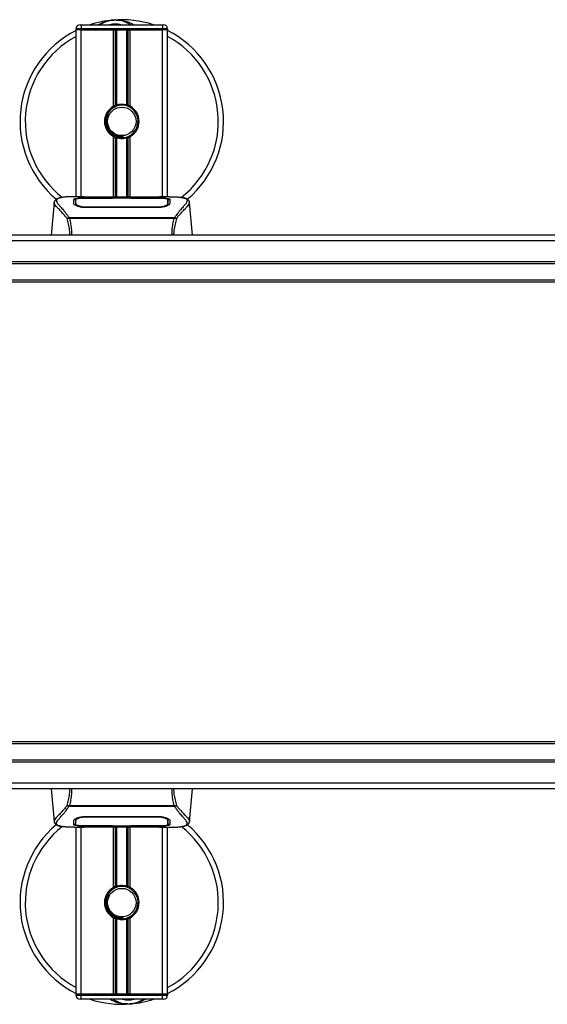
# Model space of a CAD drawing. Header units: millimetres. Extents: x 0 to 420, y 0 to 297.
# Tile 4 of 90: x 91 to 104, y 115 to 140. Entities that reach past the tile are written whole.
import ezdxf

# ---------------------------------------------------------------- set-up
doc = ezdxf.new("R2010")
doc.units = ezdxf.units.MM

msp = doc.modelspace()

# ---------------------------------------------------------------- linework, layer by layer
at = {"color": 7, "linetype": 'Continuous', "lineweight": 25}
for p, q in [((92.20152, 139.42785), (92.07652, 139.42785)), ((92.07652, 139.40285), (92.07652, 139.42785)), ((92.07652, 135.30285), (92.07652, 139.40285)), ((92.20152, 139.40285), (92.07652, 139.40285)), ((92.20152, 139.40285), (92.07652, 139.40285)), ((92.17652, 139.52785), (92.20152, 139.52785)), ((92.20152, 139.52785), (92.20152, 139.42785)), ((92.20152, 139.52785), (94.20152, 139.52785)), ((94.20152, 139.42785), (92.20152, 139.42785)), ((92.20152, 139.42785), (92.20152, 139.40285)), ((92.99402, 139.40285), (92.20152, 139.40285)), ((92.20152, 139.40285), (94.20152, 139.40285)), ((92.20152, 135.30285), (92.20152, 139.40285)), ((92.99402, 137.52375), (92.99402, 139.40285)), ((93.04822, 137.54924), (93.04822, 139.40285)), ((93.07693, 137.55917), (93.07693, 139.40285)), ((93.32612, 137.55917), (93.32612, 139.40285)), ((93.35482, 137.54924), (93.35482, 139.40285)), ((93.40902, 137.52375), (93.40902, 139.40285)), ((94.20152, 139.40285), (93.40902, 139.40285)), ((94.20152, 139.52785), (94.22652, 139.52785)), ((94.20152, 139.52785), (94.20152, 139.42785)), ((94.32652, 139.42785), (94.20152, 139.42785)), ((94.20152, 139.40285), (94.20152, 139.42785)), ((94.32652, 139.40285), (94.20152, 139.40285)), ((94.32652, 139.40285), (94.20152, 139.40285)), ((94.20152, 135.30285), (94.20152, 139.40285)), ((94.32652, 139.42785), (94.32652, 139.40285)), ((94.32652, 135.30285), (94.32652, 139.40285)), ((92.99402, 135.28931), (92.99402, 136.78195)), ((93.04822, 135.28931), (93.04822, 136.75646)), ((93.07693, 135.28931), (93.07693, 136.74652)), ((93.23621, 136.75435), (93.23346, 136.78593)), ((93.32612, 135.28931), (93.32612, 136.74652)), ((93.35482, 135.28931), (93.35482, 136.75646)), ((93.40902, 135.28931), (93.40902, 136.78195)), ((92.27401, 135.30285), (92.04058, 135.30285)), ((93.95177, 135.28931), (92.45127, 135.28931)), ((93.95174, 135.28927), (92.45131, 135.28927)), ((94.36262, 135.30285), (94.13343, 135.30285)), ((94.27599, 135.29973), (94.26662, 135.29874)), ((91.5371, 135.15602), (91.46683, 134.35285)), ((91.53699, 135.15405), (91.53798, 135.15594)), ((92.06759, 135.15621), (92.06755, 135.14964)), ((93.00148, 135.26295), (92.31828, 135.26304)), ((92.32084, 135.0535), (92.32036, 135.03464)), ((92.32652, 135.26701), (92.97652, 135.26701)), ((92.32652, 135.26304), (92.32652, 135.26701)), ((92.97652, 135.2761), (93.42652, 135.2761)), ((92.97652, 135.2761), (92.97652, 135.26701)), ((92.97652, 135.26701), (92.97652, 135.26295)), ((93.00148, 135.26295), (93.00148, 135.27248)), ((93.40148, 135.27248), (93.00148, 135.27248)), ((93.40148, 135.26295), (93.40148, 135.27248)), ((93.40148, 135.27248), (93.40148, 135.26295)), ((93.42652, 135.2761), (93.42652, 135.26701)), ((93.42652, 135.26701), (94.07652, 135.26701)), ((93.42652, 135.26701), (93.42652, 135.26295)), ((94.0759, 135.05348), (94.07607, 135.05348)), ((94.07652, 135.26304), (94.07652, 135.26701)), ((94.33305, 135.13129), (94.3339, 135.09725)), ((94.33547, 135.15466), (94.33496, 135.23962)), ((94.33569, 135.11903), (94.33546, 135.15466)), ((94.86605, 135.15405), (94.86507, 135.15594)), ((94.93621, 134.35285), (94.86594, 135.15602)), ((94.07652, 135.03422), (92.32652, 135.03422)), ((91.89779, 134.77824), (91.90328, 134.79119)), ((91.90328, 134.79119), (94.50041, 134.79119)), ((94.48723, 134.76318), (91.91575, 134.76318)), ((94.50041, 134.79119), (94.50513, 134.77843)), ((227.47652, 134.35285), (77.47652, 134.35285)), ((227.47652, 134.21592), (77.47652, 134.21592)), ((227.47652, 133.70285), (77.47652, 133.70285)), ((227.47652, 133.65285), (77.47652, 133.65285)), ((227.47652, 133.25285), (77.47652, 133.25285)), ((227.47652, 133.20285), (77.47652, 133.20285)), ((227.47652, 121.90285), (77.47652, 121.90285)), ((227.47652, 121.85285), (77.47652, 121.85285)), ((227.47652, 121.45285), (77.47652, 121.45285)), ((227.47652, 121.40285), (77.47652, 121.40285)), ((227.47652, 120.88978), (77.47652, 120.88978)), ((227.47652, 120.75285), (77.47652, 120.75285)), ((91.46683, 120.75285), (91.5371, 119.94968)), ((94.86594, 119.94968), (94.93621, 120.75285)), ((91.90264, 120.3145), (91.89792, 120.32726)), ((94.49976, 120.3145), (91.90264, 120.3145)), ((91.91581, 120.34251), (94.48729, 120.34251)), ((94.50526, 120.32745), (94.49976, 120.3145)), ((92.32652, 120.07148), (94.07652, 120.07148)), ((92.32715, 120.05222), (92.32698, 120.05222)), ((94.08221, 120.0522), (94.08268, 120.07106)), ((91.53699, 119.95164), (91.53798, 119.94975)), ((92.04042, 119.80285), (92.26961, 119.80285)), ((92.06736, 119.98666), (92.06759, 119.95103)), ((92.06758, 119.95103), (92.06809, 119.86608)), ((92.06999, 119.9744), (92.06915, 120.00844)), ((92.07652, 115.70285), (92.07652, 119.80285)), ((92.12706, 119.80597), (92.13643, 119.80696)), ((92.20152, 115.70285), (92.20152, 119.80285)), ((92.32652, 119.84266), (92.32652, 119.83869)), ((92.97652, 119.83869), (92.32652, 119.83869)), ((92.45127, 119.81639), (93.95177, 119.81639)), ((92.45131, 119.81642), (93.95174, 119.81642)), ((92.97652, 119.83869), (92.97652, 119.84274)), ((92.97652, 119.8296), (92.97652, 119.83869)), ((93.42652, 119.8296), (92.97652, 119.8296)), ((92.99402, 118.32375), (92.99402, 119.81639)), ((93.00156, 119.84275), (93.00156, 119.83321)), ((93.00156, 119.83321), (93.00156, 119.84275)), ((93.00156, 119.83321), (93.40156, 119.83321)), ((93.04822, 118.34924), (93.04822, 119.81639)), ((93.07693, 118.35917), (93.07693, 119.81639)), ((93.32612, 118.35917), (93.32612, 119.81639)), ((93.35482, 118.34924), (93.35482, 119.81639)), ((93.40156, 119.84275), (94.08477, 119.84266)), ((93.40156, 119.84275), (93.40156, 119.83321)), ((93.40902, 118.32375), (93.40902, 119.81639)), ((93.42652, 119.83869), (93.42652, 119.84274)), ((93.42652, 119.8296), (93.42652, 119.83869)), ((94.07652, 119.83869), (93.42652, 119.83869)), ((94.07652, 119.84266), (94.07652, 119.83869)), ((94.12903, 119.80285), (94.36246, 119.80285)), ((94.20152, 115.70285), (94.20152, 119.80285)), ((94.32652, 115.70285), (94.32652, 119.80285)), ((94.33545, 119.94948), (94.3355, 119.95606)), ((94.86605, 119.95164), (94.86507, 119.94975)), ((92.99402, 115.70285), (92.99402, 117.58195)), ((93.04822, 115.70285), (93.04822, 117.55646)), ((93.07693, 115.70285), (93.07693, 117.54652)), ((93.23621, 117.55435), (93.23346, 117.58593)), ((93.32612, 115.70285), (93.32612, 117.54652)), ((93.35482, 115.70285), (93.35482, 117.55646)), ((93.40902, 115.70285), (93.40902, 117.58195)), ((92.20152, 115.70285), (92.07652, 115.70285)), ((92.07652, 115.70285), (92.20152, 115.70285)), ((92.07652, 115.67785), (92.07652, 115.70285)), ((92.07652, 115.67785), (92.20152, 115.67785)), ((92.99402, 115.70285), (92.20152, 115.70285)), ((92.20152, 115.70285), (92.20152, 115.67785)), ((94.20152, 115.70285), (92.20152, 115.70285)), ((92.20152, 115.57785), (92.20152, 115.67785)), ((92.20152, 115.67785), (94.20152, 115.67785)), ((94.20152, 115.70285), (93.40902, 115.70285)), ((94.32652, 115.70285), (94.20152, 115.70285)), ((94.20152, 115.67785), (94.20152, 115.70285)), ((94.20152, 115.70285), (94.32652, 115.70285)), ((94.20152, 115.67785), (94.32652, 115.67785)), ((94.20152, 115.57785), (94.20152, 115.67785)), ((94.32652, 115.70285), (94.32652, 115.67785)), ((92.20152, 115.57785), (92.17652, 115.57785)), ((94.20152, 115.57785), (92.20152, 115.57785)), ((94.22652, 115.57785), (94.20152, 115.57785))]:
    msp.add_line(p, q, dxfattribs=at)
at = {"color": 7, "linetype": 'Continuous', "lineweight": 25, "flags": 128}
for points in [[(94.08478, 135.26304), (93.75417, 135.26298), (93.40148, 135.26295)], [(94.08221, 135.0535), (94.07652, 135.05348), (94.07607, 135.05348)], [(92.32084, 120.0522), (92.32653, 120.05221), (92.32698, 120.05222)], [(92.31827, 119.84266), (92.64888, 119.84271), (93.00156, 119.84275)]]:
    msp.add_lwpolyline(points, dxfattribs=at)
at = {"color": 7, "linetype": 'Continuous', "lineweight": 25}
for centre in [(93.20152, 137.15285), (93.20152, 117.95285)]:
    msp.add_circle(centre, 0.35, dxfattribs=at)
for centre, radius, start, end in [((93.20152, 137.15285), 2.5, 94.974241, 108.194872), ((93.04111, 138.99588), 0.65, 54.926098, 125.073902), ((93.20152, 137.15285), 2.5, 71.805128, 94.974241), ((92.17652, 139.42785), 0.1, 90, 180), ((93.04111, 138.99588), 0.55, 75.287788, 104.712212), ((94.22652, 139.42785), 0.1, 0, 90), ((93.20152, 137.15285), 2.5, 116.743684, 229.984768), ((93.20152, 137.15285), 2.37112, 118.324088, 232.137337), ((93.20152, 137.15285), 2.5, 310.046839, 63.256316), ((93.20152, 137.15285), 2.37112, 308.047069, 61.675912), ((93.20152, 137.15285), 0.425, 119.224658, 240.775342), ((93.20152, 137.15285), 0.425, 111.143405, 119.224658), ((93.20152, 137.15285), 0.4, 274.974241, 94.974241), ((93.20152, 137.15285), 0.425, 60.775342, 68.856595), ((93.20152, 137.15285), 0.425, 299.224658, 60.775342), ((93.20152, 137.15285), 0.425, 240.775342, 248.856595), ((93.20152, 137.15285), 0.425, 291.143405, 299.224658), ((93.20152, 117.95285), 2.5, 130.046839, 243.256316), ((93.20152, 117.95285), 2.37112, 128.047069, 241.675912), ((93.20152, 117.95285), 2.5, 296.743684, 49.984768), ((93.20152, 117.95285), 2.37112, 298.324088, 52.137337), ((93.20152, 117.95285), 0.425, 111.143405, 119.224658), ((93.20152, 117.95285), 0.4, 274.974241, 94.974241), ((93.20152, 117.95285), 0.425, 60.775342, 68.856595), ((93.20152, 117.95285), 0.425, 119.224658, 240.775342), ((93.20152, 117.95285), 0.425, 299.224658, 60.775342), ((93.20152, 117.95285), 0.425, 240.775342, 248.856595), ((93.20152, 117.95285), 0.425, 291.143405, 299.224658), ((92.17652, 115.67785), 0.1, 180, 270), ((94.22652, 115.67785), 0.1, 270, 0), ((93.20152, 117.95285), 2.5, 251.805128, 274.974241), ((93.36193, 116.10982), 0.65, 234.926098, 305.073902), ((93.36193, 116.10982), 0.55, 255.287788, 284.712212), ((93.20152, 117.95285), 2.5, 274.974241, 288.194872)]:
    msp.add_arc(centre, radius, start, end, dxfattribs=at)
for points, knots in [([(92.62186, 139.52785), (92.62593, 139.53053), (92.69236, 139.57429), (92.81476, 139.61689), (92.93494, 139.63907), (92.98433, 139.6434), (92.98475, 139.64343)], [0, 0, 0, 0, 0.03729849, 0.60902041, 0.99664446, 1, 1, 1, 1]), ([(92.98475, 139.64343), (92.98518, 139.64347), (92.9966, 139.64447), (93.0081, 139.64403), (93.01918, 139.64359)], [0, 0, 0, 0, 0.037109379, 1, 1, 1, 1]), ([(93.05339, 139.64365), (93.08015, 139.64435), (93.1795, 139.64694), (93.31333, 139.61373), (93.4327, 139.56644), (93.47931, 139.53742), (93.49469, 139.52785)], [0, 0, 0, 0, 0.176380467, 0.654955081, 0.886149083, 1, 1, 1, 1]), ([(93.23621, 136.75435), (93.18735, 136.7553), (93.0882, 136.75722), (92.95434, 136.82739), (92.86106, 136.92953), (92.81013, 137.04612), (92.79596, 137.16273), (92.81775, 137.29134), (92.88912, 137.41386), (92.97289, 137.49603), (93.03062, 137.51183), (93.03783, 137.5138)], [0, 0, 0, 0, 0.12995757, 0.26372744, 0.39263424, 0.49534611, 0.60079533, 0.70453023, 0.83947774, 0.97997811, 1, 1, 1, 1]), ([(93.16684, 137.55134), (93.1232, 137.54214), (93.03591, 137.52375), (92.92595, 137.44315), (92.84758, 137.33373), (92.81086, 137.20451), (92.81977, 137.072), (92.87149, 136.95101), (92.95999, 136.85481), (93.07449, 136.79514), (93.17026, 136.78057), (93.2227, 136.78502), (93.23346, 136.78593)], [0, 0, 0, 0, 0.11029899, 0.22059797, 0.33089694, 0.4412694, 0.54893858, 0.65628707, 0.76369695, 0.86864917, 0.97304725, 1, 1, 1, 1]), ([(93.04822, 137.54924), (93.04925, 137.54963), (93.05237, 137.55083), (93.05892, 137.55324), (93.06763, 137.55624), (93.07377, 137.5582), (93.0767, 137.55911), (93.07693, 137.55917)], [0, 0, 0, 0, 0.13279182, 0.40328924, 0.68794599, 0.97624213, 1, 1, 1, 1]), ([(93.07693, 137.55917), (93.08873, 137.56247), (93.12883, 137.57369), (93.20235, 137.58091), (93.27617, 137.57302), (93.3132, 137.56275), (93.32612, 137.55917)], [0, 0, 0, 0, 0.15316231, 0.52061175, 0.83276392, 1, 1, 1, 1]), ([(93.32612, 137.55917), (93.32762, 137.55871), (93.33175, 137.55743), (93.33922, 137.55496), (93.34785, 137.5519), (93.3525, 137.55013), (93.35482, 137.54924)], [0, 0, 0, 0, 0.15557258, 0.42978375, 0.7145238, 1, 1, 1, 1]), ([(93.07693, 136.74652), (93.07629, 136.74672), (93.07308, 136.74771), (93.06667, 136.74978), (93.05802, 136.75277), (93.05183, 136.75507), (93.04893, 136.75619), (93.04822, 136.75646)], [0, 0, 0, 0, 0.067688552, 0.33799524, 0.61961326, 0.907963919, 1, 1, 1, 1]), ([(93.32612, 136.74652), (93.30091, 136.74016), (93.24966, 136.72721), (93.16451, 136.72687), (93.10745, 136.73744), (93.08063, 136.74542), (93.07693, 136.74652)], [0, 0, 0, 0, 0.31763159, 0.64587204, 0.9510876, 1, 1, 1, 1]), ([(93.35482, 136.75646), (93.35439, 136.75629), (93.35196, 136.75536), (93.34651, 136.75331), (93.33803, 136.75033), (93.33093, 136.74801), (93.32715, 136.74684), (93.32612, 136.74652)], [0, 0, 0, 0, 0.05704611, 0.3223495, 0.60367528, 0.89214027, 1, 1, 1, 1]), ([(91.70019, 135.27919), (91.69004, 135.27727), (91.66416, 135.27237), (91.63455, 135.26231), (91.61022, 135.25126), (91.59542, 135.24238), (91.58506, 135.23461), (91.57783, 135.2282), (91.57264, 135.22313), (91.5692, 135.21969), (91.56685, 135.21743), (91.56579, 135.21645), (91.56521, 135.21593), (91.56475, 135.21553), (91.56444, 135.21526), (91.56414, 135.215), (91.56374, 135.21466), (91.56325, 135.21426), (91.56247, 135.21363), (91.56166, 135.213), (91.56064, 135.21221), (91.5592, 135.21098), (91.55852, 135.21044), (91.55667, 135.20789), (91.55609, 135.20705), (91.55567, 135.20642), (91.55523, 135.20575), (91.55459, 135.20475), (91.55328, 135.20265), (91.55164, 135.19988), (91.54612, 135.18995), (91.5404, 135.17646), (91.53833, 135.16368), (91.53713, 135.15628)], [0, 0, 0, 0, 0.13346194, 0.34016958, 0.46160951, 0.55730778, 0.62992241, 0.68217732, 0.71692903, 0.7371149, 0.74272174, 0.74460414, 0.7459796, 0.74651976, 0.74699289, 0.74743167, 0.74787155, 0.74886374, 0.75011647, 0.75397334, 0.75908593, 0.76862625, 0.78821087, 0.79094759, 0.79197558, 0.79286909, 0.79373558, 0.79468443, 0.7971036, 0.8047367, 0.8162438, 0.89371675, 1, 1, 1, 1]), ([(91.71701, 135.28157), (91.70721, 135.27956), (91.68629, 135.27526), (91.64879, 135.26353), (91.61165, 135.24413), (91.59197, 135.21073), (91.60105, 135.17411), (91.62267, 135.1399), (91.64195, 135.11473), (91.6668, 135.08533), (91.69617, 135.05235), (91.73085, 135.0138), (91.76924, 134.96953), (91.81099, 134.91802), (91.85613, 134.86001), (91.88679, 134.81526), (91.90328, 134.79119)], [0, 0, 0, 0, 0.061570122, 0.131511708, 0.27071941, 0.403375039, 0.535106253, 0.583280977, 0.633158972, 0.68442904, 0.73675836, 0.783847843, 0.838932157, 0.891573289, 0.94168727, 1, 1, 1, 1]), ([(92.04058, 135.3028), (92.03796, 135.30282), (92.02822, 135.30288), (92.00931, 135.30278), (91.98618, 135.30262), (91.96321, 135.30229), (91.94042, 135.30181), (91.91651, 135.30111), (91.89054, 135.30007), (91.85894, 135.29841), (91.82535, 135.29602), (91.79058, 135.29273), (91.75715, 135.28862), (91.73243, 135.28506), (91.71946, 135.28213), (91.71701, 135.28157)], [0, 0, 0, 0, 0.02762691, 0.10239616, 0.17945658, 0.24994161, 0.31702439, 0.38965422, 0.46782264, 0.55148696, 0.67182448, 0.76737343, 0.86398611, 0.97427426, 1, 1, 1, 1]), ([(92.45131, 135.28927), (92.43438, 135.2893), (92.37975, 135.2894), (92.29025, 135.29052), (92.19893, 135.29284), (92.1368, 135.29552), (92.1076, 135.298), (92.12057, 135.29915), (92.12706, 135.29973)], [0, 0, 0, 0, 0.08215471, 0.26513997, 0.44867114, 0.63249904, 0.81630092, 1, 1, 1, 1]), ([(92.15733, 135.29481), (92.14848, 135.29525), (92.13425, 135.29595), (92.12517, 135.29696), (92.12607, 135.29679), (92.1263, 135.29675)], [0, 0, 0, 0, 0.55060159, 0.88501525, 1, 1, 1, 1]), ([(92.12706, 135.29973), (92.18112, 135.30117), (92.27095, 135.30357), (92.40819, 135.30183), (92.499, 135.29874), (92.55199, 135.29397), (92.56259, 135.29302)], [0, 0, 0, 0, 0.30152184, 0.50104725, 0.90023015, 1, 1, 1, 1]), ([(92.14621, 135.29545), (92.14596, 135.29559), (92.14294, 135.2973), (92.13644, 135.29904), (92.13018, 135.2995), (92.12706, 135.29973)], [0, 0, 0, 0, 0.04443315, 0.52221653, 1, 1, 1, 1]), ([(92.45131, 135.28932), (92.42932, 135.28936), (92.3833, 135.28945), (92.31606, 135.29025), (92.25278, 135.29148), (92.20033, 135.293), (92.16793, 135.29419), (92.15823, 135.29476), (92.15733, 135.29481)], [0, 0, 0, 0, 0.18189708, 0.38061319, 0.58093849, 0.78035725, 0.97967552, 1, 1, 1, 1]), ([(92.58134, 135.28931), (92.57833, 135.29038), (92.57227, 135.29256), (92.56583, 135.29287), (92.56259, 135.29302)], [0, 0, 0, 0, 0.495247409, 1, 1, 1, 1]), ([(93.84046, 135.29302), (93.83721, 135.29286), (93.83078, 135.29256), (93.82471, 135.29038), (93.82171, 135.28931)], [0, 0, 0, 0, 0.50476564, 1, 1, 1, 1]), ([(93.84046, 135.29302), (93.87383, 135.29562), (93.92928, 135.29993), (94.05376, 135.30276), (94.16611, 135.30429), (94.25766, 135.30049), (94.27599, 135.29973)], [0, 0, 0, 0, 0.30143784, 0.50095323, 0.90014009, 1, 1, 1, 1]), ([(94.26479, 135.29595), (94.25662, 135.2954), (94.23599, 135.29402), (94.16459, 135.29171), (94.06518, 135.28969), (93.98954, 135.28941), (93.95174, 135.28927)], [0, 0, 0, 0, 0.17981299, 0.45378319, 0.72700373, 1, 1, 1, 1]), ([(94.27599, 135.29973), (94.27969, 135.29948), (94.29144, 135.29868), (94.29146, 135.2974), (94.27023, 135.29625), (94.26479, 135.29595)], [0, 0, 0, 0, 0.25540478, 0.808946, 1, 1, 1, 1]), ([(94.27769, 135.29691), (94.2777, 135.29691), (94.27845, 135.29704), (94.27501, 135.29651), (94.26846, 135.2961), (94.26479, 135.29587)], [0, 0, 0, 0, 0.006260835, 0.44327513, 1, 1, 1, 1]), ([(94.36262, 135.30281), (94.3675, 135.30282), (94.39538, 135.30289), (94.45472, 135.30233), (94.51901, 135.30004), (94.5667, 135.29682), (94.59077, 135.2948), (94.61341, 135.29254), (94.63302, 135.29025), (94.65232, 135.28765), (94.66943, 135.28489), (94.68245, 135.28259), (94.68889, 135.28119), (94.68969, 135.28101)], [0, 0, 0, 0, 0.04881498, 0.27892257, 0.54515535, 0.62717383, 0.69834333, 0.75858144, 0.82840444, 0.87364995, 0.93389274, 0.99178224, 1, 1, 1, 1]), ([(94.68969, 135.28101), (94.69435, 135.28004), (94.70425, 135.27796), (94.71832, 135.27439), (94.73182, 135.27046), (94.75422, 135.26284), (94.78048, 135.25008), (94.80288, 135.22791), (94.80898, 135.19974), (94.79683, 135.16297), (94.76304, 135.11568), (94.70843, 135.05403), (94.63445, 134.97143), (94.56954, 134.89054), (94.52445, 134.82747), (94.50824, 134.80302), (94.50041, 134.79119)], [0, 0, 0, 0, 0.02969414, 0.06305591, 0.09492768, 0.12531521, 0.23205808, 0.32960303, 0.43327649, 0.53202469, 0.63076786, 0.73507022, 0.83793216, 0.94137578, 0.97165063, 1, 1, 1, 1]), ([(94.86592, 135.15628), (94.86472, 135.16368), (94.86264, 135.17646), (94.85692, 135.18995), (94.8514, 135.19989), (94.84977, 135.20265), (94.84846, 135.20475), (94.84781, 135.20575), (94.84737, 135.20642), (94.84695, 135.20705), (94.84638, 135.20789), (94.84453, 135.21044), (94.8438, 135.21102), (94.84213, 135.21243), (94.84093, 135.21334), (94.83979, 135.21426), (94.83931, 135.21465), (94.83891, 135.21499), (94.83861, 135.21525), (94.8383, 135.21552), (94.83784, 135.21592), (94.83708, 135.21661), (94.83611, 135.21751), (94.83376, 135.21976), (94.83043, 135.22311), (94.82522, 135.22819), (94.818, 135.2346), (94.80763, 135.24237), (94.79284, 135.25125), (94.7685, 135.26229), (94.74058, 135.2719), (94.7166, 135.27648), (94.70832, 135.27806)], [0, 0, 0, 0, 0.10895151, 0.18836403, 0.20015725, 0.20797863, 0.21045693, 0.21142904, 0.21231706, 0.21323322, 0.21428764, 0.21709508, 0.23718398, 0.24934952, 0.25616294, 0.25744907, 0.25846748, 0.25891857, 0.25936812, 0.25985246, 0.2604052, 0.2618126, 0.26492315, 0.26948017, 0.29015729, 0.32576371, 0.37931044, 0.4537257, 0.55180182, 0.67626306, 0.8881219, 1, 1, 1, 1]), ([(91.85878, 134.76521), (91.84384, 134.78506), (91.79859, 134.84517), (91.72405, 134.92793), (91.64626, 135.00646), (91.58692, 135.06506), (91.54446, 135.11633), (91.5397, 135.14035), (91.53699, 135.15405)], [0, 0, 0, 0, 0.08424716, 0.25508672, 0.42672547, 0.59796341, 0.77060237, 1, 1, 1, 1]), ([(92.01881, 135.23906), (92.02211, 135.24275), (92.02872, 135.25013), (92.08172, 135.25833), (92.15992, 135.26392), (92.24657, 135.26663), (92.30379, 135.2669), (92.32652, 135.26701)], [0, 0, 0, 0, 0.21521677, 0.43046232, 0.64509935, 0.85904026, 1, 1, 1, 1]), ([(92.02152, 135.13541), (92.02094, 135.15775), (92.02005, 135.19131), (92.01928, 135.22105), (92.01897, 135.23305), (92.01881, 135.23906)], [0, 0, 0, 0, 0.49858361, 0.74918971, 1, 1, 1, 1]), ([(92.0532, 135.22736), (92.04283, 135.22544), (92.02195, 135.22158), (92.02001, 135.21647), (92.01903, 135.2139)], [0, 0, 0, 0, 0.49631334, 1, 1, 1, 1]), ([(92.32652, 135.03422), (92.29406, 135.03556), (92.2292, 135.03825), (92.14182, 135.0578), (92.07204, 135.08397), (92.02918, 135.11166), (92.02386, 135.12818), (92.02152, 135.13541)], [0, 0, 0, 0, 0.1991311, 0.39793157, 0.60588955, 0.82737965, 1, 1, 1, 1]), ([(92.06288, 135.10964), (92.06401, 135.10129), (92.06531, 135.09167), (92.08378, 135.08193), (92.08622, 135.08064)], [0, 0, 0, 0, 0.86801111, 1, 1, 1, 1]), ([(92.06754, 135.14964), (92.06748, 135.13858), (92.06736, 135.11957), (92.06713, 135.09929), (92.06704, 135.0908)], [0, 0, 0, 0, 0.58164119, 1, 1, 1, 1]), ([(92.06811, 135.23962), (92.06811, 135.23939), (92.06795, 135.21159), (92.06776, 135.18378), (92.06757, 135.15621)], [0, 0, 0, 0, 0.00827271, 1, 1, 1, 1]), ([(92.06811, 135.23955), (92.06795, 135.21309), (92.06778, 135.18531), (92.0676, 135.15753), (92.06759, 135.15621)], [0, 0, 0, 0, 0.952640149, 1, 1, 1, 1]), ([(92.31828, 135.26304), (92.29026, 135.26283), (92.23424, 135.26241), (92.15953, 135.25896), (92.10297, 135.25347), (92.07247, 135.24673), (92.06937, 135.24163), (92.06811, 135.23955)], [0, 0, 0, 0, 0.21287602, 0.42573624, 0.63903454, 0.85331242, 1, 1, 1, 1]), ([(92.06999, 135.13129), (92.06997, 135.13264), (92.06954, 135.15747), (92.06899, 135.18864), (92.06845, 135.21949), (92.06822, 135.23313), (92.06811, 135.23937), (92.06811, 135.23955)], [0, 0, 0, 0, 0.025466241, 0.471362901, 0.731787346, 0.992464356, 1, 1, 1, 1]), ([(92.06895, 135.08954), (92.06906, 135.09435), (92.06941, 135.10827), (92.06976, 135.12219), (92.06999, 135.13129)], [0, 0, 0, 0, 0.3458763, 1, 1, 1, 1]), ([(92.06999, 135.13129), (92.07288, 135.12376), (92.07865, 135.10868), (92.12255, 135.08517), (92.18693, 135.06589), (92.25711, 135.05513), (92.30299, 135.05395), (92.32084, 135.0535)], [0, 0, 0, 0, 0.21773223, 0.43557879, 0.65075483, 0.86407246, 1, 1, 1, 1]), ([(92.32084, 135.0535), (92.32274, 135.05349), (92.52282, 135.0529), (93.10784, 135.0536), (93.69096, 135.05353), (94.0759, 135.05348)], [0, 0, 0, 0, 0.00323915, 0.34201142, 1, 1, 1, 1]), ([(94.07652, 135.26701), (94.11104, 135.26677), (94.18008, 135.26628), (94.27214, 135.26233), (94.3417, 135.25588), (94.37901, 135.24781), (94.38273, 135.24158), (94.38424, 135.23906)], [0, 0, 0, 0, 0.21341182, 0.42681727, 0.64048529, 0.85457431, 1, 1, 1, 1]), ([(94.38152, 135.13541), (94.37765, 135.12584), (94.3699, 135.10672), (94.31334, 135.07568), (94.23103, 135.0493), (94.14578, 135.03574), (94.09342, 135.03459), (94.07652, 135.03422)], [0, 0, 0, 0, 0.2254673, 0.45085364, 0.67736923, 0.89591171, 1, 1, 1, 1]), ([(94.08221, 135.0535), (94.11026, 135.05457), (94.16637, 135.05672), (94.24118, 135.07216), (94.29774, 135.09292), (94.32834, 135.11395), (94.33168, 135.12626), (94.33305, 135.13129)], [0, 0, 0, 0, 0.2128654, 0.42572184, 0.63872248, 0.85234986, 1, 1, 1, 1]), ([(94.08294, 135.02462), (94.08293, 135.02484), (94.08269, 135.03447), (94.08245, 135.0441), (94.08221, 135.0535)], [0, 0, 0, 0, 0.023427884, 1, 1, 1, 1]), ([(94.33494, 135.23955), (94.33221, 135.24258), (94.32676, 135.24864), (94.2834, 135.25556), (94.21953, 135.26037), (94.14919, 135.26272), (94.10295, 135.26295), (94.08478, 135.26304)], [0, 0, 0, 0, 0.21612272, 0.43228358, 0.64748247, 0.86145988, 1, 1, 1, 1]), ([(94.30895, 135.07644), (94.31716, 135.08118), (94.33676, 135.09251), (94.33892, 135.10334), (94.34017, 135.10964)], [0, 0, 0, 0, 0.41900897, 1, 1, 1, 1]), ([(94.33494, 135.23955), (94.33493, 135.23937), (94.33475, 135.22874), (94.33441, 135.20911), (94.33378, 135.17291), (94.33333, 135.14763), (94.33308, 135.13264), (94.33305, 135.13129)], [0, 0, 0, 0, 0.007519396, 0.456665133, 0.715355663, 0.974525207, 1, 1, 1, 1]), ([(94.33546, 135.15466), (94.33545, 135.15593), (94.33536, 135.17001), (94.33518, 135.19831), (94.33502, 135.22533), (94.33494, 135.23955)], [0, 0, 0, 0, 0.04480435, 0.49764008, 1, 1, 1, 1]), ([(94.33599, 135.09155), (94.3359, 135.09968), (94.33567, 135.11973), (94.33556, 135.13844), (94.3355, 135.14956)], [0, 0, 0, 0, 0.405504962, 1, 1, 1, 1]), ([(94.38402, 135.2139), (94.3824, 135.21774), (94.38023, 135.2229), (94.35586, 135.22647), (94.34959, 135.22739)], [0, 0, 0, 0, 0.74296977, 1, 1, 1, 1]), ([(94.38424, 135.23906), (94.38408, 135.23308), (94.38369, 135.21812), (94.38288, 135.18719), (94.38198, 135.15269), (94.38152, 135.13541)], [0, 0, 0, 0, 0.249392, 0.62414375, 1, 1, 1, 1]), ([(94.54427, 134.76523), (94.55921, 134.78507), (94.60446, 134.84518), (94.679, 134.92793), (94.75678, 135.00646), (94.81613, 135.06506), (94.85859, 135.11633), (94.86334, 135.14035), (94.86605, 135.15405)], [0, 0, 0, 0, 0.0842305, 0.25507317, 0.42671503, 0.59795609, 0.7705982, 1, 1, 1, 1]), ([(91.93071, 134.35285), (91.92819, 134.39683), (91.92276, 134.49116), (91.89656, 134.62979), (91.87143, 134.72001), (91.85882, 134.76529)], [0, 0, 0, 0, 0.30321642, 0.65032187, 1, 1, 1, 1]), ([(91.85883, 134.76529), (91.86218, 134.76719), (91.86894, 134.77104), (91.88212, 134.77579), (91.8922, 134.77782), (91.8975, 134.77839), (91.8978, 134.77842)], [0, 0, 0, 0, 0.32361461, 0.65359013, 0.98086966, 1, 1, 1, 1]), ([(91.91576, 134.76318), (91.91564, 134.76327), (91.9091, 134.76796), (91.90339, 134.77315), (91.89779, 134.77824)], [0, 0, 0, 0, 0.01890165, 1, 1, 1, 1]), ([(91.91575, 134.76318), (91.92599, 134.7189), (91.94643, 134.63051), (91.96519, 134.49252), (91.96785, 134.39848), (91.96914, 134.35285)], [0, 0, 0, 0, 0.34077829, 0.68012784, 1, 1, 1, 1]), ([(94.43359, 134.35285), (94.43471, 134.39821), (94.43705, 134.49261), (94.45571, 134.63068), (94.47678, 134.71923), (94.48723, 134.76318)], [0, 0, 0, 0, 0.31788421, 0.66145049, 1, 1, 1, 1]), ([(94.54423, 134.7653), (94.53187, 134.72016), (94.50705, 134.62952), (94.48083, 134.49104), (94.4752, 134.39654), (94.47259, 134.35285)], [0, 0, 0, 0, 0.34778211, 0.69842225, 1, 1, 1, 1]), ([(94.5053, 134.77829), (94.49954, 134.77332), (94.49366, 134.76826), (94.48735, 134.76328), (94.48723, 134.76318)], [0, 0, 0, 0, 0.98124308, 1, 1, 1, 1]), ([(94.50521, 134.77843), (94.50552, 134.77839), (94.51084, 134.77783), (94.52093, 134.7758), (94.53411, 134.77105), (94.54088, 134.7672), (94.54423, 134.7653)], [0, 0, 0, 0, 0.0200108, 0.34699568, 0.67667396, 1, 1, 1, 1]), ([(91.85882, 120.3404), (91.87117, 120.38553), (91.89599, 120.47617), (91.92221, 120.61465), (91.92785, 120.70915), (91.93045, 120.75285)], [0, 0, 0, 0, 0.34778211, 0.69842225, 1, 1, 1, 1]), ([(91.96946, 120.75285), (91.96833, 120.70748), (91.966, 120.61309), (91.94734, 120.47501), (91.92627, 120.38646), (91.91581, 120.34251)], [0, 0, 0, 0, 0.31788421, 0.66145049, 1, 1, 1, 1]), ([(94.48729, 120.34252), (94.47705, 120.3868), (94.45662, 120.47519), (94.43786, 120.61318), (94.4352, 120.70722), (94.4339, 120.75285)], [0, 0, 0, 0, 0.34077829, 0.68012784, 1, 1, 1, 1]), ([(94.47233, 120.75285), (94.47486, 120.70887), (94.48028, 120.61453), (94.50649, 120.47591), (94.53161, 120.38569), (94.54422, 120.34041)], [0, 0, 0, 0, 0.30321642, 0.65032187, 1, 1, 1, 1]), ([(91.85877, 120.34047), (91.84383, 120.32062), (91.79859, 120.26052), (91.72405, 120.17777), (91.64626, 120.09923), (91.58692, 120.04064), (91.54446, 119.98936), (91.5397, 119.96535), (91.53699, 119.95164)], [0, 0, 0, 0, 0.0842305, 0.25507317, 0.42671503, 0.59795609, 0.7705982, 1, 1, 1, 1]), ([(91.71335, 119.82468), (91.70869, 119.82566), (91.6988, 119.82774), (91.68473, 119.83131), (91.67123, 119.83524), (91.64882, 119.84286), (91.62257, 119.85561), (91.60017, 119.87779), (91.59407, 119.90596), (91.60621, 119.94272), (91.64001, 119.99002), (91.69461, 120.05166), (91.7686, 120.13426), (91.83351, 120.21515), (91.8786, 120.27823), (91.8948, 120.30268), (91.90264, 120.3145)], [0, 0, 0, 0, 0.02969414, 0.06305591, 0.09492768, 0.12531521, 0.23205808, 0.32960303, 0.43327649, 0.53202469, 0.63076786, 0.73507022, 0.83793216, 0.94137578, 0.97165063, 1, 1, 1, 1]), ([(91.89783, 120.32727), (91.89753, 120.3273), (91.89221, 120.32786), (91.88212, 120.3299), (91.86894, 120.33465), (91.86217, 120.33849), (91.85882, 120.3404)], [0, 0, 0, 0, 0.0200108, 0.34699568, 0.67667396, 1, 1, 1, 1]), ([(91.89774, 120.32741), (91.90351, 120.33237), (91.90938, 120.33743), (91.91569, 120.34242), (91.91581, 120.34251)], [0, 0, 0, 0, 0.98124308, 1, 1, 1, 1]), ([(94.48729, 120.34252), (94.48741, 120.34243), (94.49395, 120.33774), (94.49966, 120.33255), (94.50526, 120.32745)], [0, 0, 0, 0, 0.01890165, 1, 1, 1, 1]), ([(94.68604, 119.82413), (94.69583, 119.82614), (94.71675, 119.83043), (94.75426, 119.84216), (94.79139, 119.86157), (94.81108, 119.89497), (94.80199, 119.93158), (94.78038, 119.9658), (94.7611, 119.99096), (94.73625, 120.02037), (94.70688, 120.05335), (94.6722, 120.09189), (94.6338, 120.13617), (94.59206, 120.18768), (94.54692, 120.24569), (94.51625, 120.29044), (94.49976, 120.3145)], [0, 0, 0, 0, 0.06157012, 0.13151171, 0.27071941, 0.40337504, 0.53510625, 0.58328098, 0.63315897, 0.68442904, 0.73675836, 0.78384784, 0.83893216, 0.89157329, 0.94168727, 1, 1, 1, 1]), ([(94.54422, 120.34041), (94.54087, 120.33851), (94.5341, 120.33466), (94.52092, 120.32991), (94.51085, 120.32787), (94.50554, 120.32731), (94.50525, 120.32728)], [0, 0, 0, 0, 0.32361461, 0.65359013, 0.98086966, 1, 1, 1, 1]), ([(94.54426, 120.34048), (94.55921, 120.32063), (94.60445, 120.26052), (94.679, 120.17777), (94.75678, 120.09923), (94.81613, 120.04064), (94.85859, 119.98936), (94.86334, 119.96535), (94.86605, 119.95164)], [0, 0, 0, 0, 0.08424716, 0.25508672, 0.42672547, 0.59796341, 0.77060237, 1, 1, 1, 1]), ([(92.02152, 119.97029), (92.0254, 119.97985), (92.03314, 119.99898), (92.08971, 120.03002), (92.17202, 120.05639), (92.25726, 120.06996), (92.30963, 120.07111), (92.32652, 120.07148)], [0, 0, 0, 0, 0.2254673, 0.45085364, 0.67736923, 0.89591171, 1, 1, 1, 1]), ([(92.32084, 120.0522), (92.29278, 120.05112), (92.23667, 120.04898), (92.16187, 120.03354), (92.10531, 120.01278), (92.07471, 119.99175), (92.07136, 119.97944), (92.06999, 119.9744)], [0, 0, 0, 0, 0.2128654, 0.42572184, 0.63872248, 0.85234986, 1, 1, 1, 1]), ([(92.32011, 120.08108), (92.32011, 120.08085), (92.32035, 120.07123), (92.3206, 120.0616), (92.32084, 120.0522)], [0, 0, 0, 0, 0.02342788, 1, 1, 1, 1]), ([(94.08221, 120.0522), (94.08031, 120.0522), (93.88023, 120.05279), (93.29521, 120.0521), (92.71209, 120.05217), (92.32715, 120.05222)], [0, 0, 0, 0, 0.00323915, 0.34201142, 1, 1, 1, 1]), ([(94.07652, 120.07148), (94.10898, 120.07014), (94.17384, 120.06745), (94.26123, 120.0479), (94.331, 120.02173), (94.37387, 119.99403), (94.37919, 119.97752), (94.38152, 119.97029)], [0, 0, 0, 0, 0.1991311, 0.39793157, 0.60588955, 0.82737965, 1, 1, 1, 1]), ([(94.33305, 119.9744), (94.33017, 119.98194), (94.32439, 119.99702), (94.28049, 120.02053), (94.21612, 120.03981), (94.14594, 120.05057), (94.10006, 120.05174), (94.08221, 120.0522)], [0, 0, 0, 0, 0.21773223, 0.43557879, 0.65075483, 0.86407246, 1, 1, 1, 1]), ([(91.53713, 119.94941), (91.53833, 119.94202), (91.5404, 119.92923), (91.54612, 119.91575), (91.55164, 119.90581), (91.55328, 119.90305), (91.55459, 119.90094), (91.55523, 119.89995), (91.55567, 119.89927), (91.55609, 119.89865), (91.55667, 119.89781), (91.55852, 119.89525), (91.55925, 119.89468), (91.56092, 119.89326), (91.56212, 119.89236), (91.56325, 119.89144), (91.56373, 119.89104), (91.56414, 119.8907), (91.56444, 119.89044), (91.56475, 119.89017), (91.5652, 119.88977), (91.56596, 119.88909), (91.56694, 119.88818), (91.56928, 119.88594), (91.57262, 119.88258), (91.57783, 119.8775), (91.58505, 119.8711), (91.59541, 119.86332), (91.6102, 119.85445), (91.63454, 119.84341), (91.66247, 119.8338), (91.68644, 119.82922), (91.69473, 119.82764)], [0, 0, 0, 0, 0.10895151, 0.18836403, 0.20015725, 0.20797863, 0.21045693, 0.21142904, 0.21231706, 0.21323322, 0.21428764, 0.21709508, 0.23718398, 0.24934952, 0.25616294, 0.25744907, 0.25846748, 0.25891857, 0.25936812, 0.25985246, 0.2604052, 0.2618126, 0.26492315, 0.26948017, 0.29015729, 0.32576371, 0.37931044, 0.4537257, 0.55180182, 0.67626306, 0.8881219, 1, 1, 1, 1]), ([(92.04042, 119.80289), (92.03554, 119.80288), (92.00766, 119.8028), (91.94833, 119.80337), (91.88403, 119.80565), (91.83635, 119.80887), (91.81227, 119.8109), (91.78964, 119.81316), (91.77002, 119.81545), (91.75072, 119.81805), (91.73362, 119.82081), (91.72059, 119.8231), (91.71415, 119.82451), (91.71335, 119.82468)], [0, 0, 0, 0, 0.04881498, 0.27892257, 0.54515535, 0.62717383, 0.69834333, 0.75858144, 0.82840444, 0.87364995, 0.93389274, 0.99178224, 1, 1, 1, 1]), ([(92.01881, 119.86664), (92.01897, 119.87262), (92.01936, 119.88757), (92.02016, 119.91851), (92.02107, 119.95301), (92.02152, 119.97029)], [0, 0, 0, 0, 0.249392, 0.62414375, 1, 1, 1, 1]), ([(92.32652, 119.83869), (92.292, 119.83893), (92.22296, 119.83941), (92.13091, 119.84337), (92.06134, 119.84981), (92.02404, 119.85789), (92.02032, 119.86412), (92.01881, 119.86664)], [0, 0, 0, 0, 0.21341182, 0.42681727, 0.64048529, 0.85457431, 1, 1, 1, 1]), ([(92.01903, 119.8918), (92.02064, 119.88796), (92.02282, 119.8828), (92.04719, 119.87922), (92.05346, 119.8783)], [0, 0, 0, 0, 0.74296977, 1, 1, 1, 1]), ([(92.0941, 120.02926), (92.08589, 120.02451), (92.06629, 120.01319), (92.06413, 120.00236), (92.06288, 119.99606)], [0, 0, 0, 0, 0.41900897, 1, 1, 1, 1]), ([(92.06706, 120.01415), (92.06715, 120.00602), (92.06738, 119.98596), (92.06748, 119.96726), (92.06755, 119.95614)], [0, 0, 0, 0, 0.40550496, 1, 1, 1, 1]), ([(92.06759, 119.95103), (92.0676, 119.94977), (92.06769, 119.93569), (92.06786, 119.90739), (92.06802, 119.88036), (92.06811, 119.86615)], [0, 0, 0, 0, 0.04480435, 0.49764008, 1, 1, 1, 1]), ([(92.06811, 119.86615), (92.06811, 119.86632), (92.0683, 119.87696), (92.06864, 119.89659), (92.06927, 119.93278), (92.06971, 119.95806), (92.06997, 119.97306), (92.06999, 119.9744)], [0, 0, 0, 0, 0.007519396, 0.456665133, 0.715355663, 0.974525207, 1, 1, 1, 1]), ([(92.06811, 119.86615), (92.07083, 119.86312), (92.07629, 119.85706), (92.11965, 119.85014), (92.18352, 119.84533), (92.25386, 119.84297), (92.3001, 119.84275), (92.31827, 119.84266)], [0, 0, 0, 0, 0.21612272, 0.43228358, 0.64748247, 0.86145988, 1, 1, 1, 1]), ([(92.12706, 119.80597), (92.12335, 119.80622), (92.11161, 119.80701), (92.11159, 119.80829), (92.13281, 119.80945), (92.13826, 119.80974)], [0, 0, 0, 0, 0.25540478, 0.808946, 1, 1, 1, 1]), ([(92.12535, 119.80879), (92.12534, 119.80879), (92.12459, 119.80865), (92.12803, 119.80918), (92.13458, 119.80959), (92.13826, 119.80982)], [0, 0, 0, 0, 0.006260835, 0.44327513, 1, 1, 1, 1]), ([(92.56259, 119.81268), (92.52922, 119.81008), (92.47376, 119.80576), (92.34929, 119.80294), (92.23694, 119.80141), (92.14538, 119.80521), (92.12706, 119.80597)], [0, 0, 0, 0, 0.30143784, 0.50095323, 0.90014009, 1, 1, 1, 1]), ([(92.13826, 119.80974), (92.14643, 119.81029), (92.16705, 119.81168), (92.23845, 119.81398), (92.33786, 119.816), (92.4135, 119.81628), (92.45131, 119.81642)], [0, 0, 0, 0, 0.17981299, 0.45378319, 0.72700373, 1, 1, 1, 1]), ([(92.56259, 119.81268), (92.56584, 119.81283), (92.57227, 119.81314), (92.57834, 119.81531), (92.58134, 119.81639)], [0, 0, 0, 0, 0.50476564, 1, 1, 1, 1]), ([(93.82171, 119.81639), (93.82471, 119.81531), (93.83078, 119.81314), (93.83721, 119.81283), (93.84046, 119.81268)], [0, 0, 0, 0, 0.49524741, 1, 1, 1, 1]), ([(94.27599, 119.80597), (94.22193, 119.80452), (94.13209, 119.80212), (93.99486, 119.80386), (93.90405, 119.80696), (93.85106, 119.81172), (93.84046, 119.81268)], [0, 0, 0, 0, 0.301521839, 0.501047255, 0.900230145, 1, 1, 1, 1]), ([(93.95174, 119.81642), (93.96867, 119.81639), (94.0233, 119.8163), (94.1128, 119.81517), (94.20412, 119.81285), (94.26625, 119.81018), (94.29545, 119.8077), (94.28247, 119.80655), (94.27599, 119.80597)], [0, 0, 0, 0, 0.08215471, 0.26513997, 0.44867114, 0.63249904, 0.81630092, 1, 1, 1, 1]), ([(93.95174, 119.81638), (93.97373, 119.81634), (94.01975, 119.81625), (94.08699, 119.81545), (94.15027, 119.81421), (94.20272, 119.81269), (94.23512, 119.8115), (94.24482, 119.81094), (94.24571, 119.81088)], [0, 0, 0, 0, 0.181897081, 0.380613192, 0.580938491, 0.78035725, 0.979675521, 1, 1, 1, 1]), ([(94.38424, 119.86664), (94.38093, 119.86295), (94.37432, 119.85557), (94.32132, 119.84736), (94.24312, 119.84178), (94.15648, 119.83907), (94.09925, 119.8388), (94.07652, 119.83869)], [0, 0, 0, 0, 0.21521677, 0.43046232, 0.64509935, 0.85904026, 1, 1, 1, 1]), ([(94.08477, 119.84266), (94.11278, 119.84287), (94.16881, 119.84328), (94.24352, 119.84673), (94.30007, 119.85223), (94.33058, 119.85896), (94.33368, 119.86407), (94.33494, 119.86615)], [0, 0, 0, 0, 0.21287602, 0.42573624, 0.63903454, 0.85331242, 1, 1, 1, 1]), ([(94.24571, 119.81088), (94.25457, 119.81045), (94.2688, 119.80975), (94.27788, 119.80874), (94.27698, 119.80891), (94.27675, 119.80895)], [0, 0, 0, 0, 0.55060159, 0.88501525, 1, 1, 1, 1]), ([(94.25683, 119.81025), (94.25709, 119.8101), (94.26011, 119.8084), (94.26661, 119.80666), (94.27286, 119.8062), (94.27599, 119.80597)], [0, 0, 0, 0, 0.044433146, 0.522216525, 1, 1, 1, 1]), ([(94.34017, 119.99606), (94.33904, 120.00441), (94.33774, 120.01403), (94.31926, 120.02377), (94.31683, 120.02506)], [0, 0, 0, 0, 0.86801111, 1, 1, 1, 1]), ([(94.3341, 120.01616), (94.33398, 120.01134), (94.33364, 119.99743), (94.33328, 119.98351), (94.33305, 119.9744)], [0, 0, 0, 0, 0.3458763, 1, 1, 1, 1]), ([(94.33305, 119.9744), (94.33308, 119.97306), (94.3335, 119.94823), (94.33406, 119.91706), (94.33459, 119.88621), (94.33483, 119.87257), (94.33493, 119.86632), (94.33494, 119.86615)], [0, 0, 0, 0, 0.025466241, 0.471362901, 0.731787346, 0.992464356, 1, 1, 1, 1]), ([(94.33494, 119.86608), (94.33494, 119.86631), (94.3351, 119.89411), (94.33529, 119.92191), (94.33548, 119.94949)], [0, 0, 0, 0, 0.00827271, 1, 1, 1, 1]), ([(94.33494, 119.86615), (94.3351, 119.89261), (94.33526, 119.92039), (94.33544, 119.94817), (94.33545, 119.94948)], [0, 0, 0, 0, 0.952640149, 1, 1, 1, 1]), ([(94.3355, 119.95606), (94.33557, 119.96712), (94.33568, 119.98612), (94.33591, 120.00641), (94.33601, 120.01489)], [0, 0, 0, 0, 0.58164119, 1, 1, 1, 1]), ([(94.34985, 119.87833), (94.36021, 119.88025), (94.3811, 119.88412), (94.38304, 119.88922), (94.38402, 119.8918)], [0, 0, 0, 0, 0.49631334, 1, 1, 1, 1]), ([(94.36246, 119.80289), (94.36509, 119.80288), (94.37483, 119.80282), (94.39374, 119.80292), (94.41687, 119.80308), (94.43983, 119.80341), (94.46263, 119.80389), (94.48654, 119.80459), (94.51251, 119.80563), (94.54411, 119.80728), (94.57769, 119.80968), (94.61246, 119.81297), (94.6459, 119.81708), (94.67062, 119.82064), (94.68358, 119.82357), (94.68604, 119.82413)], [0, 0, 0, 0, 0.02762691, 0.10239616, 0.17945658, 0.24994161, 0.31702439, 0.38965422, 0.46782264, 0.55148696, 0.67182448, 0.76737343, 0.86398611, 0.97427426, 1, 1, 1, 1]), ([(94.38152, 119.97029), (94.38211, 119.94795), (94.38299, 119.91439), (94.38377, 119.88465), (94.38408, 119.87264), (94.38424, 119.86664)], [0, 0, 0, 0, 0.49858361, 0.74918971, 1, 1, 1, 1]), ([(94.70285, 119.82651), (94.71301, 119.82843), (94.73889, 119.83332), (94.7685, 119.84339), (94.79282, 119.85444), (94.80762, 119.86332), (94.81799, 119.87109), (94.82522, 119.8775), (94.83041, 119.88257), (94.83384, 119.88601), (94.8362, 119.88827), (94.83726, 119.88924), (94.83784, 119.88977), (94.8383, 119.89017), (94.83861, 119.89044), (94.83891, 119.8907), (94.83931, 119.89104), (94.83979, 119.89144), (94.84058, 119.89207), (94.84139, 119.8927), (94.84241, 119.89349), (94.84384, 119.89472), (94.84453, 119.89525), (94.84638, 119.89781), (94.84695, 119.89865), (94.84737, 119.89927), (94.84782, 119.89995), (94.84846, 119.90094), (94.84977, 119.90305), (94.8514, 119.90581), (94.85692, 119.91575), (94.86264, 119.92924), (94.86472, 119.94202), (94.86592, 119.94941)], [0, 0, 0, 0, 0.13346194, 0.34016958, 0.46160951, 0.55730778, 0.62992241, 0.68217732, 0.71692903, 0.7371149, 0.74272174, 0.74460414, 0.7459796, 0.74651976, 0.74699289, 0.74743167, 0.74787155, 0.74886374, 0.75011647, 0.75397334, 0.75908593, 0.76862625, 0.78821087, 0.79094759, 0.79197558, 0.79286909, 0.79373558, 0.79468443, 0.7971036, 0.8047367, 0.8162438, 0.89371675, 1, 1, 1, 1]), ([(93.16684, 118.35134), (93.1232, 118.34214), (93.03591, 118.32375), (92.92595, 118.24315), (92.84758, 118.13373), (92.81086, 118.00451), (92.81977, 117.872), (92.87149, 117.75101), (92.95999, 117.65481), (93.07449, 117.59514), (93.17026, 117.58057), (93.2227, 117.58502), (93.23346, 117.58593)], [0, 0, 0, 0, 0.11029899, 0.22059797, 0.33089694, 0.4412694, 0.54893858, 0.65628707, 0.76369695, 0.86864917, 0.97304725, 1, 1, 1, 1]), ([(93.04822, 118.34924), (93.04925, 118.34963), (93.05237, 118.35083), (93.05892, 118.35324), (93.06763, 118.35624), (93.07377, 118.3582), (93.0767, 118.35911), (93.07693, 118.35917)], [0, 0, 0, 0, 0.13279182, 0.40328924, 0.68794599, 0.97624213, 1, 1, 1, 1]), ([(93.07693, 118.35917), (93.08873, 118.36247), (93.12883, 118.37369), (93.20235, 118.38091), (93.27617, 118.37302), (93.3132, 118.36275), (93.32612, 118.35917)], [0, 0, 0, 0, 0.15316231, 0.52061175, 0.83276392, 1, 1, 1, 1]), ([(93.32612, 118.35917), (93.32762, 118.35871), (93.33175, 118.35743), (93.33922, 118.35496), (93.34785, 118.3519), (93.3525, 118.35013), (93.35482, 118.34924)], [0, 0, 0, 0, 0.15557258, 0.42978375, 0.7145238, 1, 1, 1, 1]), ([(93.23621, 117.55435), (93.18735, 117.5553), (93.0882, 117.55722), (92.95434, 117.62739), (92.86106, 117.72953), (92.81013, 117.84612), (92.79596, 117.96273), (92.81775, 118.09134), (92.88912, 118.21386), (92.97289, 118.29603), (93.03062, 118.31183), (93.03783, 118.3138)], [0, 0, 0, 0, 0.12995757, 0.26372744, 0.39263424, 0.49534611, 0.60079533, 0.70453023, 0.83947774, 0.97997811, 1, 1, 1, 1]), ([(93.07693, 117.54652), (93.07629, 117.54672), (93.07308, 117.54771), (93.06667, 117.54978), (93.05802, 117.55277), (93.05183, 117.55507), (93.04893, 117.55619), (93.04822, 117.55646)], [0, 0, 0, 0, 0.06768855, 0.33799524, 0.61961326, 0.90796392, 1, 1, 1, 1]), ([(93.32612, 117.54652), (93.30091, 117.54016), (93.24966, 117.52721), (93.16451, 117.52687), (93.10745, 117.53744), (93.08063, 117.54542), (93.07693, 117.54652)], [0, 0, 0, 0, 0.31763159, 0.64587204, 0.9510876, 1, 1, 1, 1]), ([(93.35482, 117.55646), (93.35439, 117.55629), (93.35196, 117.55536), (93.34651, 117.55331), (93.33803, 117.55033), (93.33093, 117.54801), (93.32715, 117.54684), (93.32612, 117.54652)], [0, 0, 0, 0, 0.05704611, 0.3223495, 0.60367528, 0.89214027, 1, 1, 1, 1]), ([(93.34965, 115.46205), (93.3229, 115.46135), (93.22354, 115.45876), (93.09006, 115.4919), (92.97068, 115.5391), (92.92408, 115.5681), (92.90842, 115.57785)], [0, 0, 0, 0, 0.17640166, 0.65503379, 0.8840221, 1, 1, 1, 1]), ([(93.41829, 115.46226), (93.41787, 115.46223), (93.40645, 115.46122), (93.39494, 115.46167), (93.38387, 115.4621)], [0, 0, 0, 0, 0.03710938, 1, 1, 1, 1]), ([(93.78118, 115.57785), (93.77711, 115.57517), (93.71069, 115.5314), (93.58829, 115.48881), (93.46811, 115.46662), (93.41872, 115.4623), (93.41829, 115.46226)], [0, 0, 0, 0, 0.03729849, 0.60902041, 0.99664446, 1, 1, 1, 1])]:
    msp.add_open_spline(points, degree=3, knots=knots, dxfattribs=at)

doc.saveas('drawing.dxf')
